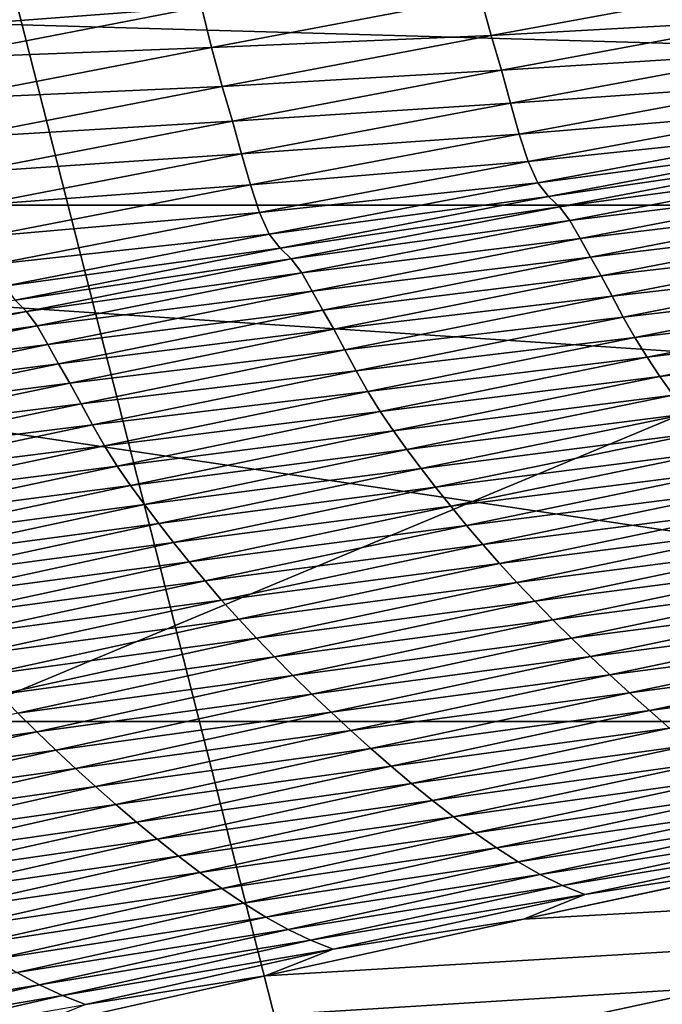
# Model space of a CAD drawing. Extents: x -54 to 446, y -6 to 1400.
# Tile 70 of 254: x -10.97 to -10.53, y 1332.306 to 1332.981. Entities that reach past the tile are written whole.
import ezdxf

# ---------------------------------------------------------------- set-up
doc = ezdxf.new("R2010")
doc.units = 0
doc.header["$LTSCALE"] = 52.148148
for name, color, linetype in [('1021', 7, 'CONTINUOUS'), ('1161', 7, 'CONTINUOUS'), ('1369', 7, 'CONTINUOUS'), ('1519', 7, 'CONTINUOUS'), ('1523', 7, 'CONTINUOUS'), ('16', 7, 'CONTINUOUS'), ('6', 7, 'CONTINUOUS'), ('999', 7, 'CONTINUOUS')]:
    doc.layers.add(name, color=color, linetype=linetype)

msp = doc.modelspace()

# ---------------------------------------------------------------- linework, layer by layer
at = {"layer": '1021', "color": 7, "linetype": 'CONTINUOUS'}
for points in [[(-11.75957, 1333, -10.09765), (-6.64744, 1332.85363, -14.3925), (-12.0278, 1332.85356, -10.32798), (-11.75957, 1333, -10.09765)], [(-11.75957, 1333, -10.09765), (-9.34313, 1333, -12.36754), (-6.64744, 1332.85363, -14.3925), (-11.75957, 1333, -10.09765)], [(-9.64452, 1332.5, -12.76649), (-12.13891, 1332.5, -10.42338), (-12.0278, 1332.85356, -10.32798), (-9.64452, 1332.5, -12.76649)], [(-6.64744, 1332.85363, -14.3925), (-6.70888, 1332.5, -14.52553), (-12.0278, 1332.85356, -10.32798), (-6.64744, 1332.85363, -14.3925)], [(-6.70888, 1332.5, -14.52553), (-9.64452, 1332.5, -12.76649), (-12.0278, 1332.85356, -10.32798), (-6.70888, 1332.5, -14.52553)]]:
    msp.add_3dface(points, dxfattribs=at)
at = {"layer": '1161', "color": 7, "linetype": 'CONTINUOUS'}
for points in [[(-13.9, 1330.9401, 0), (-9.82878, 1328.5, 9.82878), (-13.9, 1344.5), (-13.9, 1330.9401, 0)], [(-13.9, 1344.5), (-9.82878, 1328.5, 9.82878), (-9.82849, 1344.32842, 9.82979), (-13.9, 1344.5)]]:
    msp.add_3dface(points, dxfattribs=at)
at = {"layer": '1369', "color": 7, "linetype": 'CONTINUOUS'}
for points in [[(-9.9296, 1332.0576, 9.8693), (-0.23849, 1332.9509, 13.99797), (-11.90504, 1332.06089, 9.88576), (-9.9296, 1332.0576, 9.8693)], [(-11.90504, 1332.06089, 9.88576), (-0.23849, 1332.9509, 13.99797), (-11.7561, 1332.09913, 10.07638), (-11.90504, 1332.06089, 9.88576)], [(-11.7561, 1332.09913, 10.07638), (-0.23849, 1332.9509, 13.99797), (-11.60451, 1332.1372, 10.26476), (-11.7561, 1332.09913, 10.07638)], [(-11.60451, 1332.1372, 10.26476), (-0.23849, 1332.9509, 13.99797), (-11.45002, 1332.17515, 10.45113), (-11.60451, 1332.1372, 10.26476)], [(-11.45002, 1332.17515, 10.45113), (-0.23849, 1332.9509, 13.99797), (-11.29243, 1332.213, 10.63567), (-11.45002, 1332.17515, 10.45113)], [(-11.29243, 1332.213, 10.63567), (-0.23849, 1332.9509, 13.99797), (-11.13188, 1332.25074, 10.81835), (-11.29243, 1332.213, 10.63567)], [(-11.13188, 1332.25074, 10.81835), (-0.23849, 1332.9509, 13.99797), (-10.96829, 1332.28834, 10.99908), (-11.13188, 1332.25074, 10.81835)], [(-10.96829, 1332.28834, 10.99908), (-0.23849, 1332.9509, 13.99797), (-10.80153, 1332.32578, 11.17779), (-10.96829, 1332.28834, 10.99908)], [(-10.80153, 1332.32578, 11.17779), (-0.23849, 1332.9509, 13.99797), (-10.62457, 1332.36458, 11.36171), (-10.80153, 1332.32578, 11.17779)], [(-10.62457, 1332.36458, 11.36171), (-0.23849, 1332.9509, 13.99797), (-10.44416, 1332.4032, 11.54353), (-10.62457, 1332.36458, 11.36171)]]:
    msp.add_3dface(points, dxfattribs=at)
at = {"layer": '1519', "color": 7, "linetype": 'CONTINUOUS'}
for points in [[(-11.03308, 1332.97529, 11.75268), (-10.85157, 1333.0104, 11.93128), (-11.04011, 1332.9882, 11.77683), (-11.03308, 1332.97529, 11.75268)], [(-11.03308, 1332.97529, 11.75268), (-10.84509, 1332.98943, 11.9767), (-10.85157, 1333.0104, 11.93128), (-11.03308, 1332.97529, 11.75268)], [(-10.6468, 1332.9697, 12.25892), (-10.45999, 1333.00415, 12.43383), (-10.65414, 1332.99642, 12.21585), (-10.6468, 1332.9697, 12.25892)], [(-10.6468, 1332.9697, 12.25892), (-10.45303, 1332.98046, 12.4576), (-10.45999, 1333.00415, 12.43383), (-10.6468, 1332.9697, 12.25892)], [(-10.8383, 1332.96161, 12.03858), (-10.65414, 1332.99642, 12.21585), (-10.84509, 1332.98943, 11.9767), (-10.8383, 1332.96161, 12.03858)], [(-10.8383, 1332.96161, 12.03858), (-10.6468, 1332.9697, 12.25892), (-10.65414, 1332.99642, 12.21585), (-10.8383, 1332.96161, 12.03858)], [(-11.02664, 1332.95423, 11.79741), (-10.84509, 1332.98943, 11.9767), (-11.03308, 1332.97529, 11.75268), (-11.02664, 1332.95423, 11.79741)], [(-11.02664, 1332.95423, 11.79741), (-10.8383, 1332.96161, 12.03858), (-10.84509, 1332.98943, 11.9767), (-11.02664, 1332.95423, 11.79741)], [(-10.63982, 1332.94599, 12.28242), (-10.45303, 1332.98046, 12.4576), (-10.6468, 1332.9697, 12.25892), (-10.63982, 1332.94599, 12.28242)], [(-10.63982, 1332.94599, 12.28242), (-10.44682, 1332.95803, 12.47384), (-10.45303, 1332.98046, 12.4576), (-10.63982, 1332.94599, 12.28242)], [(-10.83099, 1332.93491, 12.08105), (-10.6468, 1332.9697, 12.25892), (-10.8383, 1332.96161, 12.03858), (-10.83099, 1332.93491, 12.08105)], [(-10.83099, 1332.93491, 12.08105), (-10.63982, 1332.94599, 12.28242), (-10.6468, 1332.9697, 12.25892), (-10.83099, 1332.93491, 12.08105)], [(-11.01989, 1332.92646, 11.85834), (-10.8383, 1332.96161, 12.03858), (-11.02664, 1332.95423, 11.79741), (-11.01989, 1332.92646, 11.85834)], [(-11.01989, 1332.92646, 11.85834), (-10.83099, 1332.93491, 12.08105), (-10.8383, 1332.96161, 12.03858), (-11.01989, 1332.92646, 11.85834)], [(-10.63355, 1332.92352, 12.2985), (-10.44682, 1332.95803, 12.47384), (-10.63982, 1332.94599, 12.28242), (-10.63355, 1332.92352, 12.2985)], [(-10.63355, 1332.92352, 12.2985), (-10.44097, 1332.93687, 12.48633), (-10.44682, 1332.95803, 12.47384), (-10.63355, 1332.92352, 12.2985)], [(-10.82399, 1332.91117, 12.10426), (-10.63982, 1332.94599, 12.28242), (-10.83099, 1332.93491, 12.08105), (-10.82399, 1332.91117, 12.10426)], [(-10.82399, 1332.91117, 12.10426), (-10.63355, 1332.92352, 12.2985), (-10.63982, 1332.94599, 12.28242), (-10.82399, 1332.91117, 12.10426)], [(-10.62761, 1332.90229, 12.31087), (-10.44097, 1332.93687, 12.48633), (-10.63355, 1332.92352, 12.2985), (-10.62761, 1332.90229, 12.31087)], [(-10.62761, 1332.90229, 12.31087), (-10.43499, 1332.91816, 12.49483), (-10.44097, 1332.93687, 12.48633), (-10.62761, 1332.90229, 12.31087)], [(-11.0126, 1332.89977, 11.90019), (-10.83099, 1332.93491, 12.08105), (-11.01989, 1332.92646, 11.85834), (-11.0126, 1332.89977, 11.90019)], [(-11.0126, 1332.89977, 11.90019), (-10.82399, 1332.91117, 12.10426), (-10.83099, 1332.93491, 12.08105), (-11.0126, 1332.89977, 11.90019)], [(-10.81767, 1332.88866, 12.12015), (-10.63355, 1332.92352, 12.2985), (-10.82399, 1332.91117, 12.10426), (-10.81767, 1332.88866, 12.12015)], [(-10.81767, 1332.88866, 12.12015), (-10.62761, 1332.90229, 12.31087), (-10.63355, 1332.92352, 12.2985), (-10.81767, 1332.88866, 12.12015)], [(-10.62153, 1332.88349, 12.3193), (-10.43499, 1332.91816, 12.49483), (-10.62761, 1332.90229, 12.31087), (-10.62153, 1332.88349, 12.3193)], [(-10.62153, 1332.88349, 12.3193), (-10.42848, 1332.9037, 12.49767), (-10.43499, 1332.91816, 12.49483), (-10.62153, 1332.88349, 12.3193)], [(-11.00559, 1332.87601, 11.92308), (-10.82399, 1332.91117, 12.10426), (-11.0126, 1332.89977, 11.90019), (-11.00559, 1332.87601, 11.92308)], [(-11.00559, 1332.87601, 11.92308), (-10.81767, 1332.88866, 12.12015), (-10.82399, 1332.91117, 12.10426), (-11.00559, 1332.87601, 11.92308)], [(-10.81164, 1332.86738, 12.13239), (-10.62761, 1332.90229, 12.31087), (-10.81767, 1332.88866, 12.12015), (-10.81164, 1332.86738, 12.13239)], [(-10.81164, 1332.86738, 12.13239), (-10.62153, 1332.88349, 12.3193), (-10.62761, 1332.90229, 12.31087), (-10.81164, 1332.86738, 12.13239)], [(-10.61492, 1332.86887, 12.32215), (-10.42848, 1332.9037, 12.49767), (-10.62153, 1332.88349, 12.3193), (-10.61492, 1332.86887, 12.32215)], [(-10.61492, 1332.86887, 12.32215), (-10.42125, 1332.89466, 12.4948), (-10.42848, 1332.9037, 12.49767), (-10.61492, 1332.86887, 12.32215)], [(-10.99921, 1332.85346, 11.93878), (-10.81767, 1332.88866, 12.12015), (-11.00559, 1332.87601, 11.92308), (-10.99921, 1332.85346, 11.93878)], [(-10.99921, 1332.85346, 11.93878), (-10.81164, 1332.86738, 12.13239), (-10.81767, 1332.88866, 12.12015), (-10.99921, 1332.85346, 11.93878)], [(-10.60761, 1332.85959, 12.31936), (-10.42125, 1332.89466, 12.4948), (-10.61492, 1332.86887, 12.32215), (-10.60761, 1332.85959, 12.31936)], [(-10.60761, 1332.85959, 12.31936), (-10.41382, 1332.8878, 12.49391), (-10.42125, 1332.89466, 12.4948), (-10.60761, 1332.85959, 12.31936)], [(-10.80547, 1332.84848, 12.14075), (-10.62153, 1332.88349, 12.3193), (-10.81164, 1332.86738, 12.13239), (-10.80547, 1332.84848, 12.14075)], [(-10.80547, 1332.84848, 12.14075), (-10.61492, 1332.86887, 12.32215), (-10.62153, 1332.88349, 12.3193), (-10.80547, 1332.84848, 12.14075)], [(-10.60009, 1332.85246, 12.31852), (-10.41382, 1332.8878, 12.49391), (-10.60761, 1332.85959, 12.31936), (-10.60009, 1332.85246, 12.31852)], [(-10.60009, 1332.85246, 12.31852), (-10.40676, 1332.87869, 12.50042), (-10.41382, 1332.8878, 12.49391), (-10.60009, 1332.85246, 12.31852)], [(-10.59293, 1332.8431, 12.32497), (-10.40676, 1332.87869, 12.50042), (-10.60009, 1332.85246, 12.31852), (-10.59293, 1332.8431, 12.32497)], [(-10.59293, 1332.8431, 12.32497), (-10.39992, 1332.86656, 12.50863), (-10.40676, 1332.87869, 12.50042), (-10.59293, 1332.8431, 12.32497)], [(-10.79877, 1332.83371, 12.14361), (-10.61492, 1332.86887, 12.32215), (-10.80547, 1332.84848, 12.14075), (-10.79877, 1332.83371, 12.14361)], [(-10.79877, 1332.83371, 12.14361), (-10.60761, 1332.85959, 12.31936), (-10.61492, 1332.86887, 12.32215), (-10.79877, 1332.83371, 12.14361)], [(-10.99311, 1332.83212, 11.95087), (-10.81164, 1332.86738, 12.13239), (-10.99921, 1332.85346, 11.93878), (-10.99311, 1332.83212, 11.95087)], [(-10.99311, 1332.83212, 11.95087), (-10.80547, 1332.84848, 12.14075), (-10.81164, 1332.86738, 12.13239), (-10.99311, 1332.83212, 11.95087)], [(-10.58598, 1332.83078, 12.33308), (-10.39992, 1332.86656, 12.50863), (-10.59293, 1332.8431, 12.32497), (-10.58598, 1332.83078, 12.33308)], [(-10.58598, 1332.83078, 12.33308), (-10.39285, 1332.85398, 12.51076), (-10.39992, 1332.86656, 12.50863), (-10.58598, 1332.83078, 12.33308)], [(-10.79136, 1332.82418, 12.1409), (-10.60761, 1332.85959, 12.31936), (-10.79877, 1332.83371, 12.14361), (-10.79136, 1332.82418, 12.1409)], [(-10.79136, 1332.82418, 12.1409), (-10.60009, 1332.85246, 12.31852), (-10.60761, 1332.85959, 12.31936), (-10.79136, 1332.82418, 12.1409)], [(-10.98684, 1332.81313, 11.95914), (-10.80547, 1332.84848, 12.14075), (-10.99311, 1332.83212, 11.95087), (-10.98684, 1332.81313, 11.95914)], [(-10.98684, 1332.81313, 11.95914), (-10.79877, 1332.83371, 12.14361), (-10.80547, 1332.84848, 12.14075), (-10.98684, 1332.81313, 11.95914)], [(-10.78376, 1332.81676, 12.14011), (-10.60009, 1332.85246, 12.31852), (-10.79136, 1332.82418, 12.1409), (-10.78376, 1332.81676, 12.14011)], [(-10.78376, 1332.81676, 12.14011), (-10.59293, 1332.8431, 12.32497), (-10.60009, 1332.85246, 12.31852), (-10.78376, 1332.81676, 12.14011)], [(-10.57879, 1332.81802, 12.33519), (-10.39285, 1332.85398, 12.51076), (-10.58598, 1332.83078, 12.33308), (-10.57879, 1332.81802, 12.33519)], [(-10.57879, 1332.81802, 12.33519), (-10.38558, 1332.84122, 12.50763), (-10.39285, 1332.85398, 12.51076), (-10.57879, 1332.81802, 12.33519)], [(-10.7765, 1332.80716, 12.14648), (-10.59293, 1332.8431, 12.32497), (-10.78376, 1332.81676, 12.14011), (-10.7765, 1332.80716, 12.14648)], [(-10.7765, 1332.80716, 12.14648), (-10.58598, 1332.83078, 12.33308), (-10.59293, 1332.8431, 12.32497), (-10.7765, 1332.80716, 12.14648)], [(-10.57139, 1332.80508, 12.33212), (-10.38558, 1332.84122, 12.50763), (-10.57879, 1332.81802, 12.33519), (-10.57139, 1332.80508, 12.33212)], [(-10.57139, 1332.80508, 12.33212), (-10.37825, 1332.82752, 12.5026), (-10.38558, 1332.84122, 12.50763), (-10.57139, 1332.80508, 12.33212)], [(-10.98005, 1332.79819, 11.962), (-10.79877, 1332.83371, 12.14361), (-10.98684, 1332.81313, 11.95914), (-10.98005, 1332.79819, 11.962)], [(-10.98005, 1332.79819, 11.962), (-10.79136, 1332.82418, 12.1409), (-10.79877, 1332.83371, 12.14361), (-10.98005, 1332.79819, 11.962)], [(-10.76944, 1332.79463, 12.15448), (-10.58598, 1332.83078, 12.33308), (-10.7765, 1332.80716, 12.14648), (-10.76944, 1332.79463, 12.15448)], [(-10.76944, 1332.79463, 12.15448), (-10.57879, 1332.81802, 12.33519), (-10.58598, 1332.83078, 12.33308), (-10.76944, 1332.79463, 12.15448)], [(-10.56393, 1332.79122, 12.32717), (-10.37825, 1332.82752, 12.5026), (-10.57139, 1332.80508, 12.33212), (-10.56393, 1332.79122, 12.32717)], [(-10.56393, 1332.79122, 12.32717), (-10.37082, 1332.81338, 12.49606), (-10.37825, 1332.82752, 12.5026), (-10.56393, 1332.79122, 12.32717)], [(-10.97256, 1332.78841, 11.95938), (-10.79136, 1332.82418, 12.1409), (-10.98005, 1332.79819, 11.962), (-10.97256, 1332.78841, 11.95938)], [(-10.97256, 1332.78841, 11.95938), (-10.78376, 1332.81676, 12.14011), (-10.79136, 1332.82418, 12.1409), (-10.97256, 1332.78841, 11.95938)], [(-10.96488, 1332.7807, 11.95864), (-10.78376, 1332.81676, 12.14011), (-10.97256, 1332.78841, 11.95938), (-10.96488, 1332.7807, 11.95864)], [(-10.96488, 1332.7807, 11.95864), (-10.7765, 1332.80716, 12.14648), (-10.78376, 1332.81676, 12.14011), (-10.96488, 1332.7807, 11.95864)], [(-10.76214, 1332.78169, 12.15658), (-10.57879, 1332.81802, 12.33519), (-10.76944, 1332.79463, 12.15448), (-10.76214, 1332.78169, 12.15658)], [(-10.76214, 1332.78169, 12.15658), (-10.57139, 1332.80508, 12.33212), (-10.57879, 1332.81802, 12.33519), (-10.76214, 1332.78169, 12.15658)], [(-10.55634, 1332.77695, 12.32072), (-10.37082, 1332.81338, 12.49606), (-10.56393, 1332.79122, 12.32717), (-10.55634, 1332.77695, 12.32072)], [(-10.55634, 1332.77695, 12.32072), (-10.36306, 1332.79944, 12.48768), (-10.37082, 1332.81338, 12.49606), (-10.55634, 1332.77695, 12.32072)], [(-10.95752, 1332.77084, 11.96493), (-10.7765, 1332.80716, 12.14648), (-10.96488, 1332.7807, 11.95864), (-10.95752, 1332.77084, 11.96493)], [(-10.95752, 1332.77084, 11.96493), (-10.76944, 1332.79463, 12.15448), (-10.7765, 1332.80716, 12.14648), (-10.95752, 1332.77084, 11.96493)], [(-10.75461, 1332.76858, 12.15356), (-10.57139, 1332.80508, 12.33212), (-10.76214, 1332.78169, 12.15658), (-10.75461, 1332.76858, 12.15356)], [(-10.75461, 1332.76858, 12.15356), (-10.56393, 1332.79122, 12.32717), (-10.57139, 1332.80508, 12.33212), (-10.75461, 1332.76858, 12.15356)], [(-10.95036, 1332.75812, 11.97282), (-10.76944, 1332.79463, 12.15448), (-10.95752, 1332.77084, 11.96493), (-10.95036, 1332.75812, 11.97282)], [(-10.95036, 1332.75812, 11.97282), (-10.76214, 1332.78169, 12.15658), (-10.76944, 1332.79463, 12.15448), (-10.95036, 1332.75812, 11.97282)], [(-10.54843, 1332.76289, 12.31246), (-10.36306, 1332.79944, 12.48768), (-10.55634, 1332.77695, 12.32072), (-10.54843, 1332.76289, 12.31246)], [(-10.54843, 1332.76289, 12.31246), (-10.35486, 1332.78604, 12.47729), (-10.36306, 1332.79944, 12.48768), (-10.54843, 1332.76289, 12.31246)], [(-11.15126, 1332.75227, 11.77479), (-10.96488, 1332.7807, 11.95864), (-10.97256, 1332.78841, 11.95938), (-11.15126, 1332.75227, 11.77479)], [(-10.74701, 1332.75456, 12.14869), (-10.56393, 1332.79122, 12.32717), (-10.75461, 1332.76858, 12.15356), (-10.74701, 1332.75456, 12.14869)], [(-10.74701, 1332.75456, 12.14869), (-10.55634, 1332.77695, 12.32072), (-10.56393, 1332.79122, 12.32717), (-10.74701, 1332.75456, 12.14869)], [(-11.14348, 1332.74427, 11.77409), (-10.96488, 1332.7807, 11.95864), (-11.15126, 1332.75227, 11.77479), (-11.14348, 1332.74427, 11.77409)], [(-11.14348, 1332.74427, 11.77409), (-10.95752, 1332.77084, 11.96493), (-10.96488, 1332.7807, 11.95864), (-11.14348, 1332.74427, 11.77409)], [(-10.94294, 1332.74499, 11.97491), (-10.76214, 1332.78169, 12.15658), (-10.95036, 1332.75812, 11.97282), (-10.94294, 1332.74499, 11.97491)], [(-10.94294, 1332.74499, 11.97491), (-10.75461, 1332.76858, 12.15356), (-10.76214, 1332.78169, 12.15658), (-10.94294, 1332.74499, 11.97491)], [(-10.54007, 1332.74935, 12.30221), (-10.35486, 1332.78604, 12.47729), (-10.54843, 1332.76289, 12.31246), (-10.54007, 1332.74935, 12.30221)], [(-10.54007, 1332.74935, 12.30221), (-10.34628, 1332.77307, 12.46515), (-10.35486, 1332.78604, 12.47729), (-10.54007, 1332.74935, 12.30221)], [(-10.73928, 1332.74016, 12.14235), (-10.55634, 1332.77695, 12.32072), (-10.74701, 1332.75456, 12.14869), (-10.73928, 1332.74016, 12.14235)], [(-10.73928, 1332.74016, 12.14235), (-10.54843, 1332.76289, 12.31246), (-10.55634, 1332.77695, 12.32072), (-10.73928, 1332.74016, 12.14235)], [(-11.13603, 1332.73416, 11.7803), (-10.95752, 1332.77084, 11.96493), (-11.14348, 1332.74427, 11.77409), (-11.13603, 1332.73416, 11.7803)], [(-11.13603, 1332.73416, 11.7803), (-10.95036, 1332.75812, 11.97282), (-10.95752, 1332.77084, 11.96493), (-11.13603, 1332.73416, 11.7803)], [(-10.93529, 1332.7317, 11.97194), (-10.75461, 1332.76858, 12.15356), (-10.94294, 1332.74499, 11.97491), (-10.93529, 1332.7317, 11.97194)], [(-10.93529, 1332.7317, 11.97194), (-10.74701, 1332.75456, 12.14869), (-10.75461, 1332.76858, 12.15356), (-10.93529, 1332.7317, 11.97194)], [(-10.53131, 1332.73627, 12.29023), (-10.34628, 1332.77307, 12.46515), (-10.54007, 1332.74935, 12.30221), (-10.53131, 1332.73627, 12.29023)], [(-10.53131, 1332.73627, 12.29023), (-10.33733, 1332.76037, 12.45144), (-10.34628, 1332.77307, 12.46515), (-10.53131, 1332.73627, 12.29023)], [(-10.73122, 1332.72597, 12.13421), (-10.54843, 1332.76289, 12.31246), (-10.73928, 1332.74016, 12.14235), (-10.73122, 1332.72597, 12.13421)], [(-10.73122, 1332.72597, 12.13421), (-10.54007, 1332.74935, 12.30221), (-10.54843, 1332.76289, 12.31246), (-10.73122, 1332.72597, 12.13421)], [(-10.52219, 1332.72345, 12.27671), (-10.33733, 1332.76037, 12.45144), (-10.53131, 1332.73627, 12.29023), (-10.52219, 1332.72345, 12.27671)], [(-11.12876, 1332.72124, 11.78808), (-10.95036, 1332.75812, 11.97282), (-11.13603, 1332.73416, 11.7803), (-11.12876, 1332.72124, 11.78808)], [(-11.12876, 1332.72124, 11.78808), (-10.94294, 1332.74499, 11.97491), (-10.95036, 1332.75812, 11.97282), (-11.12876, 1332.72124, 11.78808)], [(-10.92755, 1332.71754, 11.96716), (-10.74701, 1332.75456, 12.14869), (-10.93529, 1332.7317, 11.97194), (-10.92755, 1332.71754, 11.96716)], [(-10.92755, 1332.71754, 11.96716), (-10.73928, 1332.74016, 12.14235), (-10.74701, 1332.75456, 12.14869), (-10.92755, 1332.71754, 11.96716)], [(-10.72269, 1332.7123, 12.12411), (-10.54007, 1332.74935, 12.30221), (-10.73122, 1332.72597, 12.13421), (-10.72269, 1332.7123, 12.12411)], [(-10.72269, 1332.7123, 12.12411), (-10.53131, 1332.73627, 12.29023), (-10.54007, 1332.74935, 12.30221), (-10.72269, 1332.7123, 12.12411)], [(-11.12123, 1332.70793, 11.79014), (-10.94294, 1332.74499, 11.97491), (-11.12876, 1332.72124, 11.78808), (-11.12123, 1332.70793, 11.79014)], [(-11.12123, 1332.70793, 11.79014), (-10.93529, 1332.7317, 11.97194), (-10.94294, 1332.74499, 11.97491), (-11.12123, 1332.70793, 11.79014)], [(-10.91967, 1332.703, 11.96092), (-10.73928, 1332.74016, 12.14235), (-10.92755, 1332.71754, 11.96716), (-10.91967, 1332.703, 11.96092)], [(-10.91967, 1332.703, 11.96092), (-10.73122, 1332.72597, 12.13421), (-10.73928, 1332.74016, 12.14235), (-10.91967, 1332.703, 11.96092)], [(-10.71376, 1332.69909, 12.11229), (-10.53131, 1332.73627, 12.29023), (-10.72269, 1332.7123, 12.12411), (-10.71376, 1332.69909, 12.11229)], [(-10.71376, 1332.69909, 12.11229), (-10.52219, 1332.72345, 12.27671), (-10.53131, 1332.73627, 12.29023), (-10.71376, 1332.69909, 12.11229)], [(-11.11345, 1332.69446, 11.78724), (-10.93529, 1332.7317, 11.97194), (-11.12123, 1332.70793, 11.79014), (-11.11345, 1332.69446, 11.78724)], [(-11.11345, 1332.69446, 11.78724), (-10.92755, 1332.71754, 11.96716), (-10.93529, 1332.7317, 11.97194), (-11.11345, 1332.69446, 11.78724)], [(-10.91145, 1332.68868, 11.9529), (-10.73122, 1332.72597, 12.13421), (-10.91967, 1332.703, 11.96092), (-10.91145, 1332.68868, 11.9529)], [(-10.91145, 1332.68868, 11.9529), (-10.72269, 1332.7123, 12.12411), (-10.73122, 1332.72597, 12.13421), (-10.91145, 1332.68868, 11.9529)], [(-10.70447, 1332.68615, 12.09895), (-10.52219, 1332.72345, 12.27671), (-10.71376, 1332.69909, 12.11229), (-10.70447, 1332.68615, 12.09895)], [(-10.70447, 1332.68615, 12.09895), (-10.51271, 1332.71069, 12.26179), (-10.52219, 1332.72345, 12.27671), (-10.70447, 1332.68615, 12.09895)], [(-11.10558, 1332.68015, 11.78255), (-10.92755, 1332.71754, 11.96716), (-11.11345, 1332.69446, 11.78724), (-11.10558, 1332.68015, 11.78255)], [(-11.10558, 1332.68015, 11.78255), (-10.91967, 1332.703, 11.96092), (-10.92755, 1332.71754, 11.96716), (-11.10558, 1332.68015, 11.78255)], [(-10.90276, 1332.67488, 11.94295), (-10.72269, 1332.7123, 12.12411), (-10.91145, 1332.68868, 11.9529), (-10.90276, 1332.67488, 11.94295)], [(-10.90276, 1332.67488, 11.94295), (-10.71376, 1332.69909, 12.11229), (-10.72269, 1332.7123, 12.12411), (-10.90276, 1332.67488, 11.94295)], [(-10.69482, 1332.67328, 12.08424), (-10.51271, 1332.71069, 12.26179), (-10.70447, 1332.68615, 12.09895), (-10.69482, 1332.67328, 12.08424)], [(-10.69482, 1332.67328, 12.08424), (-10.50289, 1332.69783, 12.24562), (-10.51271, 1332.71069, 12.26179), (-10.69482, 1332.67328, 12.08424)], [(-11.09755, 1332.66548, 11.77641), (-10.91967, 1332.703, 11.96092), (-11.10558, 1332.68015, 11.78255), (-11.09755, 1332.66548, 11.77641)], [(-11.09755, 1332.66548, 11.77641), (-10.91145, 1332.68868, 11.9529), (-10.91967, 1332.703, 11.96092), (-11.09755, 1332.66548, 11.77641)], [(-10.89367, 1332.66155, 11.93131), (-10.71376, 1332.69909, 12.11229), (-10.90276, 1332.67488, 11.94295), (-10.89367, 1332.66155, 11.93131)], [(-10.89367, 1332.66155, 11.93131), (-10.70447, 1332.68615, 12.09895), (-10.71376, 1332.69909, 12.11229), (-10.89367, 1332.66155, 11.93131)], [(-10.68481, 1332.66033, 12.06828), (-10.50289, 1332.69783, 12.24562), (-10.69482, 1332.67328, 12.08424), (-10.68481, 1332.66033, 12.06828)], [(-10.68481, 1332.66033, 12.06828), (-10.49271, 1332.68488, 12.22829), (-10.50289, 1332.69783, 12.24562), (-10.68481, 1332.66033, 12.06828)], [(-11.08917, 1332.65102, 11.76853), (-10.91145, 1332.68868, 11.9529), (-11.09755, 1332.66548, 11.77641), (-11.08917, 1332.65102, 11.76853)], [(-11.08917, 1332.65102, 11.76853), (-10.90276, 1332.67488, 11.94295), (-10.91145, 1332.68868, 11.9529), (-11.08917, 1332.65102, 11.76853)], [(-10.8842, 1332.64849, 11.91817), (-10.70447, 1332.68615, 12.09895), (-10.89367, 1332.66155, 11.93131), (-10.8842, 1332.64849, 11.91817)], [(-10.8842, 1332.64849, 11.91817), (-10.69482, 1332.67328, 12.08424), (-10.70447, 1332.68615, 12.09895), (-10.8842, 1332.64849, 11.91817)], [(-10.67444, 1332.6473, 12.05118), (-10.49271, 1332.68488, 12.22829), (-10.68481, 1332.66033, 12.06828), (-10.67444, 1332.6473, 12.05118)], [(-10.67444, 1332.6473, 12.05118), (-10.48214, 1332.67187, 12.20988), (-10.49271, 1332.68488, 12.22829), (-10.67444, 1332.6473, 12.05118)], [(-11.08032, 1332.6371, 11.75874), (-10.90276, 1332.67488, 11.94295), (-11.08917, 1332.65102, 11.76853), (-11.08032, 1332.6371, 11.75874)], [(-11.08032, 1332.6371, 11.75874), (-10.89367, 1332.66155, 11.93131), (-10.90276, 1332.67488, 11.94295), (-11.08032, 1332.6371, 11.75874)], [(-10.87437, 1332.63551, 11.90367), (-10.69482, 1332.67328, 12.08424), (-10.8842, 1332.64849, 11.91817), (-10.87437, 1332.63551, 11.90367)], [(-10.87437, 1332.63551, 11.90367), (-10.68481, 1332.66033, 12.06828), (-10.69482, 1332.67328, 12.08424), (-10.87437, 1332.63551, 11.90367)], [(-10.66368, 1332.63423, 12.03302), (-10.48214, 1332.67187, 12.20988), (-10.67444, 1332.6473, 12.05118), (-10.66368, 1332.63423, 12.03302)], [(-10.66368, 1332.63423, 12.03302), (-10.47119, 1332.65887, 12.19049), (-10.48214, 1332.67187, 12.20988), (-10.66368, 1332.63423, 12.03302)], [(-11.07106, 1332.62364, 11.74729), (-10.89367, 1332.66155, 11.93131), (-11.08032, 1332.6371, 11.75874), (-11.07106, 1332.62364, 11.74729)], [(-11.07106, 1332.62364, 11.74729), (-10.8842, 1332.64849, 11.91817), (-10.89367, 1332.66155, 11.93131), (-11.07106, 1332.62364, 11.74729)], [(-10.86418, 1332.62246, 11.88794), (-10.68481, 1332.66033, 12.06828), (-10.87437, 1332.63551, 11.90367), (-10.86418, 1332.62246, 11.88794)], [(-10.86418, 1332.62246, 11.88794), (-10.67444, 1332.6473, 12.05118), (-10.68481, 1332.66033, 12.06828), (-10.86418, 1332.62246, 11.88794)], [(-10.65253, 1332.62116, 12.01388), (-10.47119, 1332.65887, 12.19049), (-10.66368, 1332.63423, 12.03302), (-10.65253, 1332.62116, 12.01388)], [(-10.65253, 1332.62116, 12.01388), (-10.45987, 1332.64589, 12.17021), (-10.47119, 1332.65887, 12.19049), (-10.65253, 1332.62116, 12.01388)], [(-11.06142, 1332.61046, 11.73435), (-10.8842, 1332.64849, 11.91817), (-11.07106, 1332.62364, 11.74729), (-11.06142, 1332.61046, 11.73435)], [(-11.06142, 1332.61046, 11.73435), (-10.87437, 1332.63551, 11.90367), (-10.8842, 1332.64849, 11.91817), (-11.06142, 1332.61046, 11.73435)], [(-10.85362, 1332.60935, 11.87107), (-10.67444, 1332.6473, 12.05118), (-10.86418, 1332.62246, 11.88794), (-10.85362, 1332.60935, 11.87107)], [(-10.85362, 1332.60935, 11.87107), (-10.66368, 1332.63423, 12.03302), (-10.67444, 1332.6473, 12.05118), (-10.85362, 1332.60935, 11.87107)], [(-10.64101, 1332.60814, 11.99386), (-10.45987, 1332.64589, 12.17021), (-10.65253, 1332.62116, 12.01388), (-10.64101, 1332.60814, 11.99386)], [(-10.64101, 1332.60814, 11.99386), (-10.44823, 1332.63296, 12.14915), (-10.45987, 1332.64589, 12.17021), (-10.64101, 1332.60814, 11.99386)], [(-11.05141, 1332.59738, 11.72006), (-10.87437, 1332.63551, 11.90367), (-11.06142, 1332.61046, 11.73435), (-11.05141, 1332.59738, 11.72006)], [(-11.05141, 1332.59738, 11.72006), (-10.86418, 1332.62246, 11.88794), (-10.87437, 1332.63551, 11.90367), (-11.05141, 1332.59738, 11.72006)], [(-10.84267, 1332.59621, 11.85316), (-10.66368, 1332.63423, 12.03302), (-10.85362, 1332.60935, 11.87107), (-10.84267, 1332.59621, 11.85316)], [(-10.84267, 1332.59621, 11.85316), (-10.65253, 1332.62116, 12.01388), (-10.66368, 1332.63423, 12.03302), (-10.84267, 1332.59621, 11.85316)], [(-10.62916, 1332.59518, 11.97306), (-10.44823, 1332.63296, 12.14915), (-10.64101, 1332.60814, 11.99386), (-10.62916, 1332.59518, 11.97306)], [(-10.62916, 1332.59518, 11.97306), (-10.43628, 1332.62013, 12.1274), (-10.44823, 1332.63296, 12.14915), (-10.62916, 1332.59518, 11.97306)], [(-11.04103, 1332.58423, 11.70457), (-10.86418, 1332.62246, 11.88794), (-11.05141, 1332.59738, 11.72006), (-11.04103, 1332.58423, 11.70457)], [(-11.04103, 1332.58423, 11.70457), (-10.85362, 1332.60935, 11.87107), (-10.86418, 1332.62246, 11.88794), (-11.04103, 1332.58423, 11.70457)], [(-10.83132, 1332.58308, 11.83428), (-10.65253, 1332.62116, 12.01388), (-10.84267, 1332.59621, 11.85316), (-10.83132, 1332.58308, 11.83428)], [(-10.83132, 1332.58308, 11.83428), (-10.64101, 1332.60814, 11.99386), (-10.65253, 1332.62116, 12.01388), (-10.83132, 1332.58308, 11.83428)], [(-10.617, 1332.58232, 11.95159), (-10.43628, 1332.62013, 12.1274), (-10.62916, 1332.59518, 11.97306), (-10.617, 1332.58232, 11.95159)], [(-10.617, 1332.58232, 11.95159), (-10.42404, 1332.60737, 12.10507), (-10.43628, 1332.62013, 12.1274), (-10.617, 1332.58232, 11.95159)], [(-11.03028, 1332.57103, 11.68796), (-10.85362, 1332.60935, 11.87107), (-11.04103, 1332.58423, 11.70457), (-11.03028, 1332.57103, 11.68796)], [(-11.03028, 1332.57103, 11.68796), (-10.84267, 1332.59621, 11.85316), (-10.85362, 1332.60935, 11.87107), (-11.03028, 1332.57103, 11.68796)], [(-10.8196, 1332.57001, 11.81454), (-10.64101, 1332.60814, 11.99386), (-10.83132, 1332.58308, 11.83428), (-10.8196, 1332.57001, 11.81454)], [(-10.8196, 1332.57001, 11.81454), (-10.62916, 1332.59518, 11.97306), (-10.64101, 1332.60814, 11.99386), (-10.8196, 1332.57001, 11.81454)], [(-10.60455, 1332.56957, 11.92954), (-10.42404, 1332.60737, 12.10507), (-10.617, 1332.58232, 11.95159), (-10.60455, 1332.56957, 11.92954)], [(-10.60455, 1332.56957, 11.92954), (-10.41153, 1332.59471, 12.08226), (-10.42404, 1332.60737, 12.10507), (-10.60455, 1332.56957, 11.92954)], [(-11.01913, 1332.55782, 11.67031), (-10.84267, 1332.59621, 11.85316), (-11.03028, 1332.57103, 11.68796), (-11.01913, 1332.55782, 11.67031)], [(-11.01913, 1332.55782, 11.67031), (-10.83132, 1332.58308, 11.83428), (-10.84267, 1332.59621, 11.85316), (-11.01913, 1332.55782, 11.67031)], [(-10.80755, 1332.55703, 11.79402), (-10.62916, 1332.59518, 11.97306), (-10.8196, 1332.57001, 11.81454), (-10.80755, 1332.55703, 11.79402)], [(-10.80755, 1332.55703, 11.79402), (-10.617, 1332.58232, 11.95159), (-10.62916, 1332.59518, 11.97306), (-10.80755, 1332.55703, 11.79402)], [(-10.59183, 1332.55691, 11.90701), (-10.41153, 1332.59471, 12.08226), (-10.60455, 1332.56957, 11.92954), (-10.59183, 1332.55691, 11.90701)], [(-10.59183, 1332.55691, 11.90701), (-10.39877, 1332.58215, 12.05907), (-10.41153, 1332.59471, 12.08226), (-10.59183, 1332.55691, 11.90701)], [(-11.00758, 1332.54464, 11.65171), (-10.83132, 1332.58308, 11.83428), (-11.01913, 1332.55782, 11.67031), (-11.00758, 1332.54464, 11.65171)], [(-11.00758, 1332.54464, 11.65171), (-10.8196, 1332.57001, 11.81454), (-10.83132, 1332.58308, 11.83428), (-11.00758, 1332.54464, 11.65171)], [(-10.79518, 1332.54415, 11.77284), (-10.617, 1332.58232, 11.95159), (-10.80755, 1332.55703, 11.79402), (-10.79518, 1332.54415, 11.77284)], [(-10.79518, 1332.54415, 11.77284), (-10.60455, 1332.56957, 11.92954), (-10.617, 1332.58232, 11.95159), (-10.79518, 1332.54415, 11.77284)], [(-10.57885, 1332.54437, 11.88411), (-10.39877, 1332.58215, 12.05907), (-10.59183, 1332.55691, 11.90701), (-10.57885, 1332.54437, 11.88411)], [(-10.57885, 1332.54437, 11.88411), (-10.38577, 1332.56969, 12.0356), (-10.39877, 1332.58215, 12.05907), (-10.57885, 1332.54437, 11.88411)], [(-10.99566, 1332.53153, 11.63225), (-10.8196, 1332.57001, 11.81454), (-11.00758, 1332.54464, 11.65171), (-10.99566, 1332.53153, 11.63225)], [(-10.99566, 1332.53153, 11.63225), (-10.80755, 1332.55703, 11.79402), (-10.8196, 1332.57001, 11.81454), (-10.99566, 1332.53153, 11.63225)], [(-10.78252, 1332.53139, 11.75108), (-10.60455, 1332.56957, 11.92954), (-10.79518, 1332.54415, 11.77284), (-10.78252, 1332.53139, 11.75108)], [(-10.78252, 1332.53139, 11.75108), (-10.59183, 1332.55691, 11.90701), (-10.60455, 1332.56957, 11.92954), (-10.78252, 1332.53139, 11.75108)], [(-10.56562, 1332.53194, 11.86092), (-10.38577, 1332.56969, 12.0356), (-10.57885, 1332.54437, 11.88411), (-10.56562, 1332.53194, 11.86092)], [(-10.56562, 1332.53194, 11.86092), (-10.37255, 1332.55733, 12.01195), (-10.38577, 1332.56969, 12.0356), (-10.56562, 1332.53194, 11.86092)], [(-10.9834, 1332.51851, 11.61203), (-10.80755, 1332.55703, 11.79402), (-10.99566, 1332.53153, 11.63225), (-10.9834, 1332.51851, 11.61203)], [(-10.9834, 1332.51851, 11.61203), (-10.79518, 1332.54415, 11.77284), (-10.80755, 1332.55703, 11.79402), (-10.9834, 1332.51851, 11.61203)], [(-10.76958, 1332.51874, 11.72885), (-10.59183, 1332.55691, 11.90701), (-10.78252, 1332.53139, 11.75108), (-10.76958, 1332.51874, 11.72885)], [(-10.76958, 1332.51874, 11.72885), (-10.57885, 1332.54437, 11.88411), (-10.59183, 1332.55691, 11.90701), (-10.76958, 1332.51874, 11.72885)], [(-10.55218, 1332.51962, 11.83757), (-10.37255, 1332.55733, 12.01195), (-10.56562, 1332.53194, 11.86092), (-10.55218, 1332.51962, 11.83757)], [(-10.55218, 1332.51962, 11.83757), (-10.35913, 1332.5451, 11.98823), (-10.37255, 1332.55733, 12.01195), (-10.55218, 1332.51962, 11.83757)], [(-10.75637, 1332.50621, 11.70624), (-10.57885, 1332.54437, 11.88411), (-10.76958, 1332.51874, 11.72885), (-10.75637, 1332.50621, 11.70624)], [(-10.75637, 1332.50621, 11.70624), (-10.56562, 1332.53194, 11.86092), (-10.57885, 1332.54437, 11.88411), (-10.75637, 1332.50621, 11.70624)], [(-10.53852, 1332.50745, 11.81414), (-10.35913, 1332.5451, 11.98823), (-10.55218, 1332.51962, 11.83757), (-10.53852, 1332.50745, 11.81414)], [(-10.53852, 1332.50745, 11.81414), (-10.3455, 1332.53305, 11.96456), (-10.35913, 1332.5451, 11.98823), (-10.53852, 1332.50745, 11.81414)], [(-10.97082, 1332.50561, 11.59114), (-10.79518, 1332.54415, 11.77284), (-10.9834, 1332.51851, 11.61203), (-10.97082, 1332.50561, 11.59114)], [(-10.97082, 1332.50561, 11.59114), (-10.78252, 1332.53139, 11.75108), (-10.79518, 1332.54415, 11.77284), (-10.97082, 1332.50561, 11.59114)], [(-10.95794, 1332.49284, 11.56969), (-10.78252, 1332.53139, 11.75108), (-10.97082, 1332.50561, 11.59114), (-10.95794, 1332.49284, 11.56969)], [(-10.95794, 1332.49284, 11.56969), (-10.76958, 1332.51874, 11.72885), (-10.78252, 1332.53139, 11.75108), (-10.95794, 1332.49284, 11.56969)], [(-10.74293, 1332.49381, 11.68337), (-10.56562, 1332.53194, 11.86092), (-10.75637, 1332.50621, 11.70624), (-10.74293, 1332.49381, 11.68337)], [(-10.74293, 1332.49381, 11.68337), (-10.55218, 1332.51962, 11.83757), (-10.56562, 1332.53194, 11.86092), (-10.74293, 1332.49381, 11.68337)], [(-10.52467, 1332.49547, 11.79074), (-10.3455, 1332.53305, 11.96456), (-10.53852, 1332.50745, 11.81414), (-10.52467, 1332.49547, 11.79074)], [(-10.94479, 1332.4802, 11.54778), (-10.76958, 1332.51874, 11.72885), (-10.95794, 1332.49284, 11.56969), (-10.94479, 1332.4802, 11.54778)], [(-10.94479, 1332.4802, 11.54778), (-10.75637, 1332.50621, 11.70624), (-10.76958, 1332.51874, 11.72885), (-10.94479, 1332.4802, 11.54778)], [(-10.72925, 1332.48154, 11.66031), (-10.55218, 1332.51962, 11.83757), (-10.74293, 1332.49381, 11.68337), (-10.72925, 1332.48154, 11.66031)], [(-10.72925, 1332.48154, 11.66031), (-10.53852, 1332.50745, 11.81414), (-10.55218, 1332.51962, 11.83757), (-10.72925, 1332.48154, 11.66031)], [(-11.14395, 1332.46673, 11.40651), (-10.95794, 1332.49284, 11.56969), (-10.97082, 1332.50561, 11.59114), (-11.14395, 1332.46673, 11.40651)], [(-10.93136, 1332.4677, 11.52549), (-10.75637, 1332.50621, 11.70624), (-10.94479, 1332.4802, 11.54778), (-10.93136, 1332.4677, 11.52549)], [(-10.93136, 1332.4677, 11.52549), (-10.74293, 1332.49381, 11.68337), (-10.75637, 1332.50621, 11.70624), (-10.93136, 1332.4677, 11.52549)], [(-10.71537, 1332.46943, 11.63718), (-10.53852, 1332.50745, 11.81414), (-10.72925, 1332.48154, 11.66031), (-10.71537, 1332.46943, 11.63718)], [(-10.71537, 1332.46943, 11.63718), (-10.52467, 1332.49547, 11.79074), (-10.53852, 1332.50745, 11.81414), (-10.71537, 1332.46943, 11.63718)], [(-11.13085, 1332.45395, 11.38538), (-10.95794, 1332.49284, 11.56969), (-11.14395, 1332.46673, 11.40651), (-11.13085, 1332.45395, 11.38538)], [(-11.13085, 1332.45395, 11.38538), (-10.94479, 1332.4802, 11.54778), (-10.95794, 1332.49284, 11.56969), (-11.13085, 1332.45395, 11.38538)], [(-10.91769, 1332.45533, 11.50293), (-10.74293, 1332.49381, 11.68337), (-10.93136, 1332.4677, 11.52549), (-10.91769, 1332.45533, 11.50293)], [(-10.91769, 1332.45533, 11.50293), (-10.72925, 1332.48154, 11.66031), (-10.74293, 1332.49381, 11.68337), (-10.91769, 1332.45533, 11.50293)], [(-10.70128, 1332.45752, 11.61409), (-10.52467, 1332.49547, 11.79074), (-10.71537, 1332.46943, 11.63718), (-10.70128, 1332.45752, 11.61409)], [(-10.70128, 1332.45752, 11.61409), (-10.51063, 1332.48372, 11.76749), (-10.52467, 1332.49547, 11.79074), (-10.70128, 1332.45752, 11.61409)], [(-10.687, 1332.44585, 11.59113), (-10.51063, 1332.48372, 11.76749), (-10.70128, 1332.45752, 11.61409), (-10.687, 1332.44585, 11.59113)], [(-10.687, 1332.44585, 11.59113), (-10.49641, 1332.47229, 11.74443), (-10.51063, 1332.48372, 11.76749), (-10.687, 1332.44585, 11.59113)], [(-11.11747, 1332.44132, 11.36379), (-10.94479, 1332.4802, 11.54778), (-11.13085, 1332.45395, 11.38538), (-11.11747, 1332.44132, 11.36379)], [(-11.11747, 1332.44132, 11.36379), (-10.93136, 1332.4677, 11.52549), (-10.94479, 1332.4802, 11.54778), (-11.11747, 1332.44132, 11.36379)], [(-10.90379, 1332.44311, 11.48019), (-10.72925, 1332.48154, 11.66031), (-10.91769, 1332.45533, 11.50293), (-10.90379, 1332.44311, 11.48019)], [(-10.90379, 1332.44311, 11.48019), (-10.71537, 1332.46943, 11.63718), (-10.72925, 1332.48154, 11.66031), (-10.90379, 1332.44311, 11.48019)], [(-10.67255, 1332.43452, 11.56836), (-10.49641, 1332.47229, 11.74443), (-10.687, 1332.44585, 11.59113), (-10.67255, 1332.43452, 11.56836)], [(-10.67255, 1332.43452, 11.56836), (-10.48203, 1332.46132, 11.72158), (-10.49641, 1332.47229, 11.74443), (-10.67255, 1332.43452, 11.56836)], [(-11.10382, 1332.42884, 11.34184), (-10.93136, 1332.4677, 11.52549), (-11.11747, 1332.44132, 11.36379), (-11.10382, 1332.42884, 11.34184)], [(-11.10382, 1332.42884, 11.34184), (-10.91769, 1332.45533, 11.50293), (-10.93136, 1332.4677, 11.52549), (-11.10382, 1332.42884, 11.34184)], [(-10.88967, 1332.43106, 11.45737), (-10.71537, 1332.46943, 11.63718), (-10.90379, 1332.44311, 11.48019), (-10.88967, 1332.43106, 11.45737)], [(-10.88967, 1332.43106, 11.45737), (-10.70128, 1332.45752, 11.61409), (-10.71537, 1332.46943, 11.63718), (-10.88967, 1332.43106, 11.45737)], [(-10.87534, 1332.41922, 11.43459), (-10.70128, 1332.45752, 11.61409), (-10.88967, 1332.43106, 11.45737), (-10.87534, 1332.41922, 11.43459)], [(-10.87534, 1332.41922, 11.43459), (-10.687, 1332.44585, 11.59113), (-10.70128, 1332.45752, 11.61409), (-10.87534, 1332.41922, 11.43459)], [(-10.65794, 1332.42365, 11.54579), (-10.48203, 1332.46132, 11.72158), (-10.67255, 1332.43452, 11.56836), (-10.65794, 1332.42365, 11.54579)], [(-10.65794, 1332.42365, 11.54579), (-10.46749, 1332.45093, 11.69896), (-10.48203, 1332.46132, 11.72158), (-10.65794, 1332.42365, 11.54579)], [(-11.08992, 1332.41651, 11.31961), (-10.91769, 1332.45533, 11.50293), (-11.10382, 1332.42884, 11.34184), (-11.08992, 1332.41651, 11.31961)], [(-11.08992, 1332.41651, 11.31961), (-10.90379, 1332.44311, 11.48019), (-10.91769, 1332.45533, 11.50293), (-11.08992, 1332.41651, 11.31961)], [(-10.64317, 1332.41335, 11.52345), (-10.46749, 1332.45093, 11.69896), (-10.65794, 1332.42365, 11.54579), (-10.64317, 1332.41335, 11.52345)], [(-10.64317, 1332.41335, 11.52345), (-10.45281, 1332.44127, 11.67665), (-10.46749, 1332.45093, 11.69896), (-10.64317, 1332.41335, 11.52345)], [(-11.07578, 1332.40434, 11.2972), (-10.90379, 1332.44311, 11.48019), (-11.08992, 1332.41651, 11.31961), (-11.07578, 1332.40434, 11.2972)], [(-11.07578, 1332.40434, 11.2972), (-10.88967, 1332.43106, 11.45737), (-10.90379, 1332.44311, 11.48019), (-11.07578, 1332.40434, 11.2972)], [(-10.86083, 1332.40764, 11.41194), (-10.687, 1332.44585, 11.59113), (-10.87534, 1332.41922, 11.43459), (-10.86083, 1332.40764, 11.41194)], [(-10.86083, 1332.40764, 11.41194), (-10.67255, 1332.43452, 11.56836), (-10.687, 1332.44585, 11.59113), (-10.86083, 1332.40764, 11.41194)], [(-10.62826, 1332.40381, 11.50142), (-10.45281, 1332.44127, 11.67665), (-10.64317, 1332.41335, 11.52345), (-10.62826, 1332.40381, 11.50142)], [(-10.62826, 1332.40381, 11.50142), (-10.438, 1332.43253, 11.65476), (-10.45281, 1332.44127, 11.67665), (-10.62826, 1332.40381, 11.50142)], [(-11.06142, 1332.39235, 11.27472), (-10.88967, 1332.43106, 11.45737), (-11.07578, 1332.40434, 11.2972), (-11.06142, 1332.39235, 11.27472)], [(-11.06142, 1332.39235, 11.27472), (-10.87534, 1332.41922, 11.43459), (-10.88967, 1332.43106, 11.45737), (-11.06142, 1332.39235, 11.27472)], [(-10.84615, 1332.3964, 11.38948), (-10.67255, 1332.43452, 11.56836), (-10.86083, 1332.40764, 11.41194), (-10.84615, 1332.3964, 11.38948)], [(-10.84615, 1332.3964, 11.38948), (-10.65794, 1332.42365, 11.54579), (-10.67255, 1332.43452, 11.56836), (-10.84615, 1332.3964, 11.38948)], [(-10.61321, 1332.39518, 11.4798), (-10.438, 1332.43253, 11.65476), (-10.62826, 1332.40381, 11.50142), (-10.61321, 1332.39518, 11.4798)], [(-10.61321, 1332.39518, 11.4798), (-10.42305, 1332.4249, 11.63341), (-10.438, 1332.43253, 11.65476), (-10.61321, 1332.39518, 11.4798)], [(-10.83129, 1332.38563, 11.36721), (-10.65794, 1332.42365, 11.54579), (-10.84615, 1332.3964, 11.38948), (-10.83129, 1332.38563, 11.36721)], [(-10.83129, 1332.38563, 11.36721), (-10.64317, 1332.41335, 11.52345), (-10.65794, 1332.42365, 11.54579), (-10.83129, 1332.38563, 11.36721)], [(-10.59804, 1332.38765, 11.4587), (-10.42305, 1332.4249, 11.63341), (-10.61321, 1332.39518, 11.4798), (-10.59804, 1332.38765, 11.4587)], [(-10.59804, 1332.38765, 11.4587), (-10.40798, 1332.41855, 11.61269), (-10.42305, 1332.4249, 11.63341), (-10.59804, 1332.38765, 11.4587)], [(-11.04686, 1332.38059, 11.25227), (-10.87534, 1332.41922, 11.43459), (-11.06142, 1332.39235, 11.27472), (-11.04686, 1332.38059, 11.25227)], [(-11.04686, 1332.38059, 11.25227), (-10.86083, 1332.40764, 11.41194), (-10.87534, 1332.41922, 11.43459), (-11.04686, 1332.38059, 11.25227)], [(-10.58274, 1332.38139, 11.43823), (-10.40798, 1332.41855, 11.61269), (-10.59804, 1332.38765, 11.4587), (-10.58274, 1332.38139, 11.43823)], [(-10.58274, 1332.38139, 11.43823), (-10.44416, 1332.4032, 11.54353), (-10.40798, 1332.41855, 11.61269), (-10.58274, 1332.38139, 11.43823)], [(-10.81629, 1332.37545, 11.34517), (-10.64317, 1332.41335, 11.52345), (-10.83129, 1332.38563, 11.36721), (-10.81629, 1332.37545, 11.34517)], [(-10.81629, 1332.37545, 11.34517), (-10.62826, 1332.40381, 11.50142), (-10.64317, 1332.41335, 11.52345), (-10.81629, 1332.37545, 11.34517)], [(-11.03211, 1332.36909, 11.22995), (-10.86083, 1332.40764, 11.41194), (-11.04686, 1332.38059, 11.25227), (-11.03211, 1332.36909, 11.22995)], [(-11.03211, 1332.36909, 11.22995), (-10.84615, 1332.3964, 11.38948), (-10.86083, 1332.40764, 11.41194), (-11.03211, 1332.36909, 11.22995)], [(-10.80114, 1332.36601, 11.32342), (-10.62826, 1332.40381, 11.50142), (-10.81629, 1332.37545, 11.34517), (-10.80114, 1332.36601, 11.32342)], [(-10.80114, 1332.36601, 11.32342), (-10.61321, 1332.39518, 11.4798), (-10.62826, 1332.40381, 11.50142), (-10.80114, 1332.36601, 11.32342)], [(-10.62457, 1332.36458, 11.36171), (-10.44416, 1332.4032, 11.54353), (-10.58274, 1332.38139, 11.43823), (-10.62457, 1332.36458, 11.36171)], [(-11.01718, 1332.35795, 11.20781), (-10.84615, 1332.3964, 11.38948), (-11.03211, 1332.36909, 11.22995), (-11.01718, 1332.35795, 11.20781)], [(-11.01718, 1332.35795, 11.20781), (-10.83129, 1332.38563, 11.36721), (-10.84615, 1332.3964, 11.38948), (-11.01718, 1332.35795, 11.20781)], [(-10.78586, 1332.35749, 11.30208), (-10.61321, 1332.39518, 11.4798), (-10.80114, 1332.36601, 11.32342), (-10.78586, 1332.35749, 11.30208)], [(-10.78586, 1332.35749, 11.30208), (-10.59804, 1332.38765, 11.4587), (-10.61321, 1332.39518, 11.4798), (-10.78586, 1332.35749, 11.30208)], [(-11.00209, 1332.34729, 11.18586), (-10.83129, 1332.38563, 11.36721), (-11.01718, 1332.35795, 11.20781), (-11.00209, 1332.34729, 11.18586)], [(-11.00209, 1332.34729, 11.18586), (-10.81629, 1332.37545, 11.34517), (-10.83129, 1332.38563, 11.36721), (-11.00209, 1332.34729, 11.18586)], [(-10.77045, 1332.35007, 11.28126), (-10.59804, 1332.38765, 11.4587), (-10.78586, 1332.35749, 11.30208), (-10.77045, 1332.35007, 11.28126)], [(-10.77045, 1332.35007, 11.28126), (-10.58274, 1332.38139, 11.43823), (-10.59804, 1332.38765, 11.4587), (-10.77045, 1332.35007, 11.28126)], [(-10.75492, 1332.34391, 11.26106), (-10.58274, 1332.38139, 11.43823), (-10.77045, 1332.35007, 11.28126), (-10.75492, 1332.34391, 11.26106)], [(-10.75492, 1332.34391, 11.26106), (-10.62457, 1332.36458, 11.36171), (-10.58274, 1332.38139, 11.43823), (-10.75492, 1332.34391, 11.26106)], [(-10.98684, 1332.33722, 11.16412), (-10.81629, 1332.37545, 11.34517), (-11.00209, 1332.34729, 11.18586), (-10.98684, 1332.33722, 11.16412)], [(-10.98684, 1332.33722, 11.16412), (-10.80114, 1332.36601, 11.32342), (-10.81629, 1332.37545, 11.34517), (-10.98684, 1332.33722, 11.16412)], [(-10.97145, 1332.3279, 11.14269), (-10.80114, 1332.36601, 11.32342), (-10.98684, 1332.33722, 11.16412), (-10.97145, 1332.3279, 11.14269)], [(-10.97145, 1332.3279, 11.14269), (-10.78586, 1332.35749, 11.30208), (-10.80114, 1332.36601, 11.32342), (-10.97145, 1332.3279, 11.14269)], [(-10.80153, 1332.32578, 11.17779), (-10.62457, 1332.36458, 11.36171), (-10.75492, 1332.34391, 11.26106), (-10.80153, 1332.32578, 11.17779)], [(-10.95592, 1332.31949, 11.12165), (-10.78586, 1332.35749, 11.30208), (-10.97145, 1332.3279, 11.14269), (-10.95592, 1332.31949, 11.12165)], [(-10.95592, 1332.31949, 11.12165), (-10.77045, 1332.35007, 11.28126), (-10.78586, 1332.35749, 11.30208), (-10.95592, 1332.31949, 11.12165)], [(-10.94027, 1332.31217, 11.10111), (-10.77045, 1332.35007, 11.28126), (-10.95592, 1332.31949, 11.12165), (-10.94027, 1332.31217, 11.10111)], [(-10.94027, 1332.31217, 11.10111), (-10.75492, 1332.34391, 11.26106), (-10.77045, 1332.35007, 11.28126), (-10.94027, 1332.31217, 11.10111)], [(-10.92451, 1332.30612, 11.08119), (-10.75492, 1332.34391, 11.26106), (-10.94027, 1332.31217, 11.10111), (-10.92451, 1332.30612, 11.08119)], [(-10.92451, 1332.30612, 11.08119), (-10.80153, 1332.32578, 11.17779), (-10.75492, 1332.34391, 11.26106), (-10.92451, 1332.30612, 11.08119)], [(-11.13917, 1332.28949, 10.95925), (-10.95592, 1332.31949, 11.12165), (-10.97145, 1332.3279, 11.14269), (-11.13917, 1332.28949, 10.95925)], [(-10.96829, 1332.28834, 10.99908), (-10.80153, 1332.32578, 11.17779), (-10.92451, 1332.30612, 11.08119), (-10.96829, 1332.28834, 10.99908)], [(-11.12339, 1332.2812, 10.93852), (-10.95592, 1332.31949, 11.12165), (-11.13917, 1332.28949, 10.95925), (-11.12339, 1332.2812, 10.93852)], [(-11.12339, 1332.2812, 10.93852), (-10.94027, 1332.31217, 11.10111), (-10.95592, 1332.31949, 11.12165), (-11.12339, 1332.2812, 10.93852)], [(-11.10749, 1332.27399, 10.9183), (-10.94027, 1332.31217, 11.10111), (-11.12339, 1332.2812, 10.93852), (-11.10749, 1332.27399, 10.9183)], [(-11.10749, 1332.27399, 10.9183), (-10.92451, 1332.30612, 11.08119), (-10.94027, 1332.31217, 11.10111), (-11.10749, 1332.27399, 10.9183)]]:
    msp.add_3dface(points, dxfattribs=at)
at = {"layer": '1523', "color": 7, "linetype": 'CONTINUOUS'}
for points in [[(-14, 1330.47248), (-12.12026, 1344.47771, 7.00709), (-9.9296, 1332.0576, 9.8693), (-14, 1330.47248)], [(-12.12026, 1344.47771, 7.00709), (-6.98655, 1344.38825, 12.13211), (-9.9296, 1332.0576, 9.8693), (-12.12026, 1344.47771, 7.00709)]]:
    msp.add_3dface(points, dxfattribs=at)
at = {"layer": '16', "linetype": 'CONTINUOUS'}
for points in [[(-11.5, 1332.3), (-11.5, 1334.7), (-5.75, 1334.7, -9.95929), (-11.5, 1332.3)], [(-5.75, 1332.3, -9.95929), (-11.5, 1332.3), (-5.75, 1334.7, -9.95929), (-5.75, 1332.3, -9.95929)]]:
    msp.add_3dface(points, dxfattribs=at)
at = {"layer": '6', "linetype": 'CONTINUOUS'}
for points in [[(-11.5, 1332.3), (-5.75, 1332.3, 9.95929), (-11.5, 1334.7), (-11.5, 1332.3)], [(-11.5, 1334.7), (-5.75, 1332.3, 9.95929), (-5.75, 1334.7, 9.95929), (-11.5, 1334.7)]]:
    msp.add_3dface(points, dxfattribs=at)
at = {"layer": '999', "color": 7, "linetype": 'CONTINUOUS'}
for points in [[(-8.54071, 1330.23446, -13.52983), (-15.995, 1331.13135, -0.4), (-9.64452, 1332.5, -12.76649), (-8.54071, 1330.23446, -13.52983)], [(-9.64452, 1332.5, -12.76649), (-15.995, 1331.13135, -0.4), (-12.13891, 1332.5, -10.42338), (-9.64452, 1332.5, -12.76649)]]:
    msp.add_3dface(points, dxfattribs=at)

doc.saveas('drawing.dxf')
